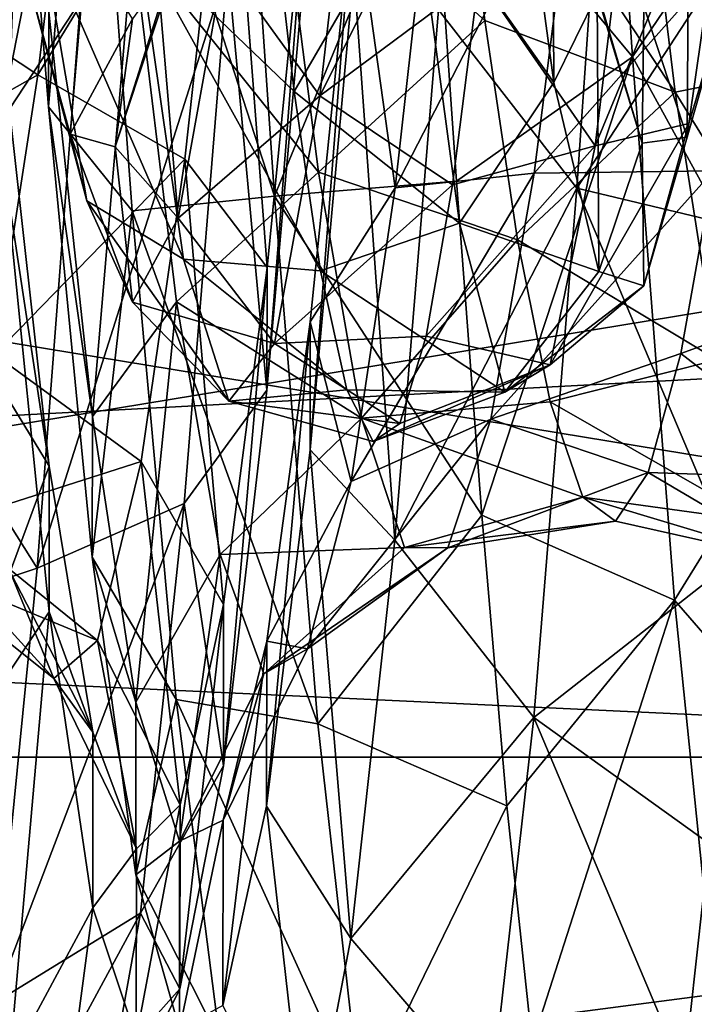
# Model space of a CAD drawing. Header units: metres. Extents: x -46 to 104, y -30 to 30.
# Tile 94 of 127: x 43.13 to 45.27, y -5.78 to -2.65. Entities that reach past the tile are written whole.
import ezdxf

# ---------------------------------------------------------------- set-up
doc = ezdxf.new("R2010")
doc.units = ezdxf.units.M
doc.layers.add('solid_122529', color=7, linetype='CONTINUOUS')

msp = doc.modelspace()

# ---------------------------------------------------------------- linework, layer by layer
at = {"layer": 'solid_122529'}
for points in [[(53.885139, -6.304641, 588.928162), (20.541, 8.649134, 585.423523), (20.541002, -8.649134, 585.423523)], [(53.885139, -6.304641, 588.928162), (53.885139, 6.304641, 588.928162), (20.541, 8.649134, 585.423523)], [(26.533504, -8.264537, 581.025818), (26.533504, 8.264537, 581.025818), (54.407833, 6.304637, 583.955566)], [(26.533504, -8.264537, 581.025818), (54.407833, 6.304637, 583.955566), (54.407833, -6.304637, 583.955566)], [(61.599998, -2.929007, 578.083191), (61.599998, 0, 578.5), (34.599998, -1.494306, 578.393127)], [(61.599998, 0, 557.5), (61.599998, -2.929008, 557.916809), (34.599998, -1.494306, 557.606873)], [(45.072437, -2.771144, 574.228577), (44.938461, -0.793931, 574.770813), (44.43343, -2.002421, 574.655273)], [(45.506794, -2.130942, 574.080688), (44.938461, -0.793931, 574.770813), (45.072437, -2.771144, 574.228577)], [(43.218147, -2.930181, 573.120117), (43.079681, -1.217002, 573.7724), (43.218632, -2.629503, 572.599121)], [(43.344933, -1.390564, 574.289001), (43.079681, -1.217002, 573.7724), (43.218147, -2.930181, 573.120117)], [(45.033428, -1.204608, 561.291382), (44.89624, -3.188415, 561.97583), (44.456532, -2.621709, 562.116821)], [(45.033428, -1.204608, 561.291382), (45.556648, -2.175518, 561.399292), (44.89624, -3.188415, 561.97583)], [(43.93594, -3.213472, 574.010803), (43.798756, -1.232531, 574.703552), (43.344933, -1.390564, 574.289001)], [(43.93594, -3.213472, 574.010803), (44.43343, -2.002421, 574.655273), (43.798756, -1.232531, 574.703552)], [(43.483883, -3.260016, 573.554993), (43.344933, -1.390564, 574.289001), (43.218147, -2.930181, 573.120117)], [(43.93594, -3.213472, 574.010803), (43.344933, -1.390564, 574.289001), (43.483883, -3.260016, 573.554993)], [(61.599998, -2.929008, 557.916809), (34.599998, -4.361857, 558.448853), (34.599998, -1.494306, 557.606873)], [(61.599998, -2.929007, 578.083191), (34.599998, -1.494306, 578.393127), (34.599998, -4.361857, 577.551147)], [(45.074001, -1.771531, 572.010254), (45.507679, -1.563756, 572.494812), (45.637932, -2.797286, 571.85022)], [(44.224007, -1.633409, 571.518921), (43.775246, -2.473192, 570.548096), (44.079578, -2.894935, 570.582703)], [(44.224007, -1.633409, 571.518921), (44.079578, -2.894935, 570.582703), (44.668545, -1.720807, 571.610901)], [(43.184059, -2.827808, 564.64978), (43.321899, -1.668603, 563.945862), (42.634884, -2.465308, 564.538086)], [(43.789188, -1.835221, 563.609009), (43.321899, -1.668603, 563.945862), (43.184059, -2.827808, 564.64978)], [(44.822887, -2.853174, 565.888733), (44.680031, -1.795652, 564.938354), (44.816685, -1.683322, 565.397949)], [(44.822887, -2.853174, 565.888733), (44.816685, -1.683322, 565.397949), (44.960041, -2.571925, 566.270996)], [(44.079578, -2.894935, 570.582703), (44.58474, -2.519264, 571.106995), (44.668545, -1.720807, 571.610901)], [(44.4995, -1.814628, 571.84314), (45.074001, -1.771531, 572.010254), (45.207859, -2.88288, 571.302917)], [(45.207859, -2.88288, 571.302917), (45.074001, -1.771531, 572.010254), (45.637932, -2.797286, 571.85022)], [(44.379559, -2.225803, 564.823608), (44.680031, -1.795652, 564.938354), (44.822887, -2.853174, 565.888733)], [(43.239761, -2.080939, 570.296509), (43.096405, -2.817104, 569.291565), (43.108101, -1.831152, 569.914185)], [(43.650543, -3.095959, 564.38562), (43.789188, -1.835221, 563.609009), (43.184059, -2.827808, 564.64978)], [(43.91235, -3.440016, 563.967163), (43.789188, -1.835221, 563.609009), (43.650543, -3.095959, 564.38562)], [(43.91235, -3.440016, 563.967163), (44.050766, -2.036534, 563.10614), (43.789188, -1.835221, 563.609009)], [(43.937794, -2.058661, 571.869202), (44.4995, -1.814628, 571.84314), (44.603329, -2.656128, 571.317749)], [(44.603329, -2.656128, 571.317749), (44.4995, -1.814628, 571.84314), (45.207859, -2.88288, 571.302917)], [(45.098457, -1.862128, 571.402405), (44.58474, -2.519264, 571.106995), (44.954678, -3.054289, 570.390625)], [(45.098457, -1.862128, 571.402405), (44.954678, -3.054289, 570.390625), (45.394314, -1.988214, 570.940247)], [(44.187763, -2.249169, 563.203369), (44.318554, -3.187587, 564.469299), (44.457447, -1.945713, 563.659424)], [(44.457447, -1.945713, 563.659424), (44.318554, -3.187587, 564.469299), (44.897476, -2.063299, 564.13324)], [(44.954678, -3.054289, 570.390625), (45.251457, -2.98264, 569.924011), (45.394314, -1.988214, 570.940247)], [(45.394314, -1.988214, 570.940247), (45.251457, -2.98264, 569.924011), (45.390114, -2.518068, 569.806519)], [(43.93594, -3.213472, 574.010803), (44.51366, -3.166404, 574.186768), (44.43343, -2.002421, 574.655273)], [(45.072437, -2.771144, 574.228577), (44.43343, -2.002421, 574.655273), (44.51366, -3.166404, 574.186768)], [(43.485199, -2.402272, 572.10553), (43.937794, -2.058661, 571.869202), (44.07489, -3.137574, 571.06012)], [(43.911713, -3.830074, 563.509216), (44.050766, -2.036534, 563.10614), (43.91235, -3.440016, 563.967163)], [(43.911713, -3.830074, 563.509216), (44.050117, -2.267357, 562.550659), (44.050766, -2.036534, 563.10614)], [(44.07489, -3.137574, 571.06012), (43.937794, -2.058661, 571.869202), (44.603329, -2.656128, 571.317749)], [(44.318554, -3.187587, 564.469299), (44.76038, -3.141241, 564.943604), (44.897476, -2.063299, 564.13324)], [(44.897476, -2.063299, 564.13324), (44.76038, -3.141241, 564.943604), (45.433945, -2.381693, 564.480042)], [(43.108612, -2.456623, 570.561829), (43.096405, -2.817104, 569.291565), (43.239761, -2.080939, 570.296509)], [(43.501854, -2.403712, 564.954834), (43.914299, -2.150017, 564.626953), (43.998104, -2.880757, 565.224915)], [(44.379559, -2.225803, 564.823608), (43.998104, -2.880757, 565.224915), (43.914299, -2.150017, 564.626953)], [(45.63715, -3.800204, 573.203308), (45.506794, -2.130942, 574.080688), (45.072437, -2.771144, 574.228577)], [(44.89624, -3.188415, 561.97583), (45.556648, -2.175518, 561.399292), (45.476421, -3.326872, 561.89801)], [(44.523338, -3.299179, 565.960632), (43.998104, -2.880757, 565.224915), (44.379559, -2.225803, 564.823608)], [(44.048943, -4.020167, 563.682617), (44.049316, -3.612826, 564.125244), (44.187763, -2.249169, 563.203369)], [(44.187408, -2.500777, 562.656982), (44.048943, -4.020167, 563.682617), (44.187763, -2.249169, 563.203369)], [(44.187763, -2.249169, 563.203369), (44.049316, -3.612826, 564.125244), (44.318554, -3.187587, 564.469299)], [(44.523338, -3.299179, 565.960632), (44.379559, -2.225803, 564.823608), (44.822887, -2.853174, 565.888733)], [(45.246758, -3.025982, 568.669006), (45.108391, -2.610084, 568.452454), (45.25127, -2.223008, 569.440674)], [(45.390114, -2.518068, 569.806519), (45.246758, -3.025982, 568.669006), (45.25127, -2.223008, 569.440674)], [(43.787376, -2.483651, 562.054626), (44.050117, -2.267357, 562.550659), (43.911713, -3.830074, 563.509216)], [(43.194614, -2.372973, 565.358276), (43.339771, -3.22903, 566.522522), (43.143944, -2.492222, 566.154846)], [(43.646286, -3.414212, 566.157715), (43.339771, -3.22903, 566.522522), (43.194614, -2.372973, 565.358276)], [(43.646286, -3.414212, 566.157715), (43.194614, -2.372973, 565.358276), (43.501854, -2.403712, 564.954834)], [(43.357079, -3.914189, 571.570068), (43.218632, -2.629503, 572.599121), (43.485199, -2.402272, 572.10553)], [(43.357079, -3.914189, 571.570068), (43.485199, -2.402272, 572.10553), (43.624088, -3.549606, 571.166504)], [(43.624088, -3.549606, 571.166504), (43.485199, -2.402272, 572.10553), (44.07489, -3.137574, 571.06012)], [(43.501854, -2.403712, 564.954834), (43.998104, -2.880757, 565.224915), (44.081909, -3.450983, 565.977478)], [(43.646286, -3.414212, 566.157715), (43.501854, -2.403712, 564.954834), (44.081909, -3.450983, 565.977478)], [(44.76038, -3.141241, 564.943604), (45.330116, -3.132823, 565.128052), (45.433945, -2.381693, 564.480042)], [(43.338978, -2.410768, 566.898132), (43.143944, -2.492222, 566.154846), (43.286797, -3.016427, 567.280945)], [(43.484142, -2.650171, 567.949951), (43.338978, -2.410768, 566.898132), (43.286797, -3.016427, 567.280945)], [(43.184059, -2.827808, 564.64978), (42.634884, -2.465308, 564.538086), (42.53191, -3.195318, 565.197754)], [(42.669209, -3.582029, 562.044189), (42.749298, -2.454851, 561.497986), (43.319286, -2.592958, 561.69519)], [(43.629303, -2.450654, 569.010071), (43.429649, -3.056604, 568.522522), (43.572506, -2.606308, 569.680176)], [(43.629303, -2.450654, 569.010071), (43.484142, -2.650171, 567.949951), (43.429649, -3.056604, 568.522522)], [(43.339771, -3.22903, 566.522522), (43.286797, -3.016427, 567.280945), (43.143944, -2.492222, 566.154846)], [(43.181488, -4.395332, 562.78894), (43.787376, -2.483651, 562.054626), (43.648758, -4.190451, 563.10553)], [(43.181488, -4.395332, 562.78894), (43.319286, -2.592958, 561.69519), (43.787376, -2.483651, 562.054626)], [(43.630089, -3.283663, 569.351685), (43.775246, -2.473192, 570.548096), (43.572506, -2.606308, 569.680176)], [(44.079578, -2.894935, 570.582703), (43.775246, -2.473192, 570.548096), (43.630089, -3.283663, 569.351685)], [(43.648758, -4.190451, 563.10553), (43.787376, -2.483651, 562.054626), (43.911713, -3.830074, 563.509216)], [(44.317581, -4.306314, 563.210327), (44.048943, -4.020167, 563.682617), (44.187408, -2.500777, 562.656982)], [(44.456532, -2.621709, 562.116821), (44.317581, -4.306314, 563.210327), (44.187408, -2.500777, 562.656982)], [(44.079578, -2.894935, 570.582703), (44.500935, -3.177351, 570.429932), (44.58474, -2.519264, 571.106995)], [(44.954678, -3.054289, 570.390625), (44.58474, -2.519264, 571.106995), (44.500935, -3.177351, 570.429932)], [(45.251457, -2.98264, 569.924011), (45.246758, -3.025982, 568.669006), (45.390114, -2.518068, 569.806519)], [(42.669209, -3.582029, 562.044189), (43.319286, -2.592958, 561.69519), (43.181488, -4.395332, 562.78894)], [(44.965744, -3.452847, 567.177917), (44.822887, -2.853174, 565.888733), (44.960041, -2.571925, 566.270996)], [(45.103397, -3.044956, 567.423462), (44.960041, -2.571925, 566.270996), (44.965515, -2.578197, 567.391602)], [(44.965744, -3.452847, 567.177917), (44.960041, -2.571925, 566.270996), (45.103397, -3.044956, 567.423462)], [(45.103397, -3.044956, 567.423462), (44.965515, -2.578197, 567.391602), (45.108391, -2.610084, 568.452454)], [(51.099998, -2.626309, 576.083923), (51.099998, -4.995677, 574.876892), (36.700001, -2.626644, 576.083984)], [(36.700001, -4.996175, 561.123352), (51.099998, -4.995677, 561.123108), (51.099998, -2.626309, 559.916077)], [(36.700001, -2.626644, 559.916016), (36.700001, -4.996175, 561.123352), (51.099998, -2.626309, 559.916077)], [(51.099998, -4.995677, 574.876892), (36.700001, -4.996175, 574.876648), (36.700001, -2.626644, 576.083984)], [(43.630089, -3.283663, 569.351685), (43.572506, -2.606308, 569.680176), (43.429649, -3.056604, 568.522522)], [(44.89624, -3.188415, 561.97583), (44.317581, -4.306314, 563.210327), (44.456532, -2.621709, 562.116821)], [(45.246758, -3.025982, 568.669006), (45.103397, -3.044956, 567.423462), (45.108391, -2.610084, 568.452454)], [(43.218147, -2.930181, 573.120117), (43.218632, -2.629503, 572.599121), (43.357079, -3.914189, 571.570068)], [(43.484142, -2.650171, 567.949951), (43.286797, -3.016427, 567.280945), (43.429649, -3.056604, 568.522522)], [(44.07489, -3.137574, 571.06012), (44.603329, -2.656128, 571.317749), (44.707157, -3.352908, 570.611633)], [(44.707157, -3.352908, 570.611633), (44.603329, -2.656128, 571.317749), (45.207859, -2.88288, 571.302917)], [(45.072437, -2.771144, 574.228577), (44.51366, -3.166404, 574.186768), (44.593891, -4.227184, 573.516663)], [(45.206413, -4.497719, 573.122986), (45.072437, -2.771144, 574.228577), (44.593891, -4.227184, 573.516663)], [(45.63715, -3.800204, 573.203308), (45.072437, -2.771144, 574.228577), (45.206413, -4.497719, 573.122986)], [(45.207859, -2.88288, 571.302917), (45.637932, -2.797286, 571.85022), (45.768188, -3.791566, 570.876282)], [(43.046223, -3.716405, 565.674316), (43.184059, -2.827808, 564.64978), (42.53191, -3.195318, 565.197754)], [(43.08186, -2.833677, 572.479736), (43.220276, -4.071609, 571.394043), (42.957329, -3.641415, 571.064148)], [(43.650543, -3.095959, 564.38562), (43.184059, -2.827808, 564.64978), (43.046223, -3.716405, 565.674316)], [(43.081268, -3.156086, 572.987549), (43.220276, -4.071609, 571.394043), (43.08186, -2.833677, 572.479736)], [(44.523338, -3.299179, 565.960632), (44.822887, -2.853174, 565.888733), (44.965744, -3.452847, 567.177917)], [(44.079578, -2.894935, 570.582703), (43.630089, -3.283663, 569.351685), (43.935146, -3.681759, 569.222961)], [(44.079578, -2.894935, 570.582703), (43.935146, -3.681759, 569.222961), (44.500935, -3.177351, 570.429932)], [(44.523338, -3.299179, 565.960632), (44.081909, -3.450983, 565.977478), (43.998104, -2.880757, 565.224915)], [(44.707157, -3.352908, 570.611633), (45.207859, -2.88288, 571.302917), (45.341717, -3.733937, 570.297424)], [(45.341717, -3.733937, 570.297424), (45.207859, -2.88288, 571.302917), (45.768188, -3.791566, 570.876282)], [(61.599998, -5.625468, 576.865906), (61.599998, -2.929007, 578.083191), (34.599998, -4.361857, 577.551147)], [(61.599998, -2.929008, 557.916809), (61.599998, -5.625469, 559.134094), (34.599998, -4.361857, 558.448853)], [(43.356613, -4.360421, 571.97345), (43.218147, -2.930181, 573.120117), (43.357079, -3.914189, 571.570068)], [(43.483883, -3.260016, 573.554993), (43.218147, -2.930181, 573.120117), (43.356613, -4.360421, 571.97345)], [(44.810898, -3.750061, 568.990295), (45.108601, -3.498441, 568.59906), (45.251457, -2.98264, 569.924011)], [(44.954678, -3.054289, 570.390625), (44.810898, -3.750061, 568.990295), (45.251457, -2.98264, 569.924011)], [(45.251457, -2.98264, 569.924011), (45.108601, -3.498441, 568.59906), (45.246758, -3.025982, 568.669006)], [(43.484928, -3.55033, 567.931458), (43.429649, -3.056604, 568.522522), (43.286797, -3.016427, 567.280945)], [(43.339771, -3.22903, 566.522522), (43.484928, -3.55033, 567.931458), (43.286797, -3.016427, 567.280945)], [(45.108601, -3.498441, 568.59906), (45.103397, -3.044956, 567.423462), (45.246758, -3.025982, 568.669006)], [(43.484928, -3.55033, 567.931458), (43.630089, -3.283663, 569.351685), (43.429649, -3.056604, 568.522522)], [(44.954678, -3.054289, 570.390625), (44.500935, -3.177351, 570.429932), (44.41713, -3.658399, 569.617432)], [(44.954678, -3.054289, 570.390625), (44.41713, -3.658399, 569.617432), (44.810898, -3.750061, 568.990295)], [(45.108601, -3.498441, 568.59906), (44.965744, -3.452847, 567.177917), (45.103397, -3.044956, 567.423462)], [(43.511902, -4.056989, 565.512085), (43.650543, -3.095959, 564.38562), (43.046223, -3.716405, 565.674316)], [(43.773933, -4.51157, 565.217285), (43.650543, -3.095959, 564.38562), (43.511902, -4.056989, 565.512085)], [(43.773933, -4.51157, 565.217285), (43.91235, -3.440016, 563.967163), (43.650543, -3.095959, 564.38562)], [(42.955669, -4.932246, 572.145935), (43.219673, -4.534225, 571.778503), (43.081268, -3.156086, 572.987549)], [(43.081268, -3.156086, 572.987549), (43.219673, -4.534225, 571.778503), (43.220276, -4.071609, 571.394043)], [(43.624088, -3.549606, 571.166504), (44.07489, -3.137574, 571.06012), (44.211987, -3.919431, 569.961365)], [(44.211987, -3.919431, 569.961365), (44.07489, -3.137574, 571.06012), (44.707157, -3.352908, 570.611633)], [(44.179661, -4.119783, 565.622253), (44.62328, -3.92178, 566.043335), (44.76038, -3.141241, 564.943604)], [(44.318554, -3.187587, 564.469299), (44.179661, -4.119783, 565.622253), (44.76038, -3.141241, 564.943604)], [(44.62328, -3.92178, 566.043335), (45.226292, -3.713261, 565.932617), (45.330116, -3.132823, 565.128052)], [(44.76038, -3.141241, 564.943604), (44.62328, -3.92178, 566.043335), (45.330116, -3.132823, 565.128052)], [(45.330116, -3.132823, 565.128052), (45.226292, -3.713261, 565.932617), (45.877151, -3.47702, 565.329651)], [(43.935146, -3.681759, 569.222961), (44.41713, -3.658399, 569.617432), (44.500935, -3.177351, 570.429932)], [(43.93594, -3.213472, 574.010803), (44.593891, -4.227184, 573.516663), (44.51366, -3.166404, 574.186768)], [(44.049316, -3.612826, 564.125244), (44.179661, -4.119783, 565.622253), (44.318554, -3.187587, 564.469299)], [(44.89624, -3.188415, 561.97583), (44.759056, -4.869969, 563.231384), (44.317581, -4.306314, 563.210327)], [(44.89624, -3.188415, 561.97583), (45.396191, -4.369791, 562.595581), (44.759056, -4.869969, 563.231384)], [(44.89624, -3.188415, 561.97583), (45.476421, -3.326872, 561.89801), (45.396191, -4.369791, 562.595581)], [(44.073128, -4.889783, 572.748291), (43.93594, -3.213472, 574.010803), (43.483883, -3.260016, 573.554993)], [(44.073128, -4.889783, 572.748291), (44.593891, -4.227184, 573.516663), (43.93594, -3.213472, 574.010803)], [(43.790714, -3.864859, 567.662659), (43.484928, -3.55033, 567.931458), (43.339771, -3.22903, 566.522522)], [(43.790714, -3.864859, 567.662659), (43.339771, -3.22903, 566.522522), (43.646286, -3.414212, 566.157715)], [(43.622833, -4.812492, 572.280823), (43.483883, -3.260016, 573.554993), (43.356613, -4.360421, 571.97345)], [(44.073128, -4.889783, 572.748291), (43.483883, -3.260016, 573.554993), (43.622833, -4.812492, 572.280823)], [(43.935146, -3.681759, 569.222961), (43.630089, -3.283663, 569.351685), (43.484928, -3.55033, 567.931458)], [(44.667118, -3.836367, 567.429077), (44.081909, -3.450983, 565.977478), (44.523338, -3.299179, 565.960632)], [(44.667118, -3.836367, 567.429077), (44.523338, -3.299179, 565.960632), (44.965744, -3.452847, 567.177917)], [(44.211987, -3.919431, 569.961365), (44.707157, -3.352908, 570.611633), (44.810982, -3.867004, 569.763184)], [(44.810982, -3.867004, 569.763184), (44.707157, -3.352908, 570.611633), (45.341717, -3.733937, 570.297424)], [(43.646286, -3.414212, 566.157715), (44.081909, -3.450983, 565.977478), (44.165714, -3.828924, 566.842712)], [(43.790714, -3.864859, 567.662659), (43.646286, -3.414212, 566.157715), (44.165714, -3.828924, 566.842712)], [(43.773304, -5.023268, 564.901123), (43.91235, -3.440016, 563.967163), (43.773933, -4.51157, 565.217285)], [(43.773304, -5.023268, 564.901123), (43.911713, -3.830074, 563.509216), (43.91235, -3.440016, 563.967163)], [(44.667118, -3.836367, 567.429077), (44.165714, -3.828924, 566.842712), (44.081909, -3.450983, 565.977478)], [(44.667118, -3.836367, 567.429077), (44.965744, -3.452847, 567.177917), (45.108601, -3.498441, 568.59906)], [(44.810898, -3.750061, 568.990295), (44.667118, -3.836367, 567.429077), (45.108601, -3.498441, 568.59906)], [(45.226292, -3.713261, 565.932617), (45.74329, -4.113328, 566.483154), (45.877151, -3.47702, 565.329651)], [(43.495525, -4.82102, 570.196411), (43.357079, -3.914189, 571.570068), (43.624088, -3.549606, 571.166504)], [(43.935146, -3.681759, 569.222961), (43.484928, -3.55033, 567.931458), (43.790714, -3.864859, 567.662659)], [(43.495525, -4.82102, 570.196411), (43.624088, -3.549606, 571.166504), (43.762981, -4.35209, 569.9198)], [(43.762981, -4.35209, 569.9198), (43.624088, -3.549606, 571.166504), (44.211987, -3.919431, 569.961365)], [(42.589119, -4.592862, 562.783875), (42.669209, -3.582029, 562.044189), (43.181488, -4.395332, 562.78894)], [(43.910477, -5.15137, 565.125122), (43.91087, -4.627721, 565.421143), (44.049316, -3.612826, 564.125244)], [(44.048943, -4.020167, 563.682617), (43.910477, -5.15137, 565.125122), (44.049316, -3.612826, 564.125244)], [(44.049316, -3.612826, 564.125244), (43.91087, -4.627721, 565.421143), (44.179661, -4.119783, 565.622253)], [(43.220276, -4.071609, 571.394043), (43.09597, -4.406921, 569.796631), (42.957329, -3.641415, 571.064148)], [(43.935146, -3.681759, 569.222961), (44.333324, -3.935604, 568.714844), (44.41713, -3.658399, 569.617432)], [(44.810898, -3.750061, 568.990295), (44.41713, -3.658399, 569.617432), (44.333324, -3.935604, 568.714844)], [(43.935146, -3.681759, 569.222961), (43.790714, -3.864859, 567.662659), (44.333324, -3.935604, 568.714844)], [(43.511902, -4.056989, 565.512085), (43.046223, -3.716405, 565.674316), (42.908382, -4.249359, 566.921448)], [(44.62328, -3.92178, 566.043335), (45.122463, -4.091381, 566.849731), (45.226292, -3.713261, 565.932617)], [(45.226292, -3.713261, 565.932617), (45.122463, -4.091381, 566.849731), (45.74329, -4.113328, 566.483154)], [(44.810898, -3.750061, 568.990295), (44.333324, -3.935604, 568.714844), (44.249519, -3.993522, 567.772461)], [(44.810898, -3.750061, 568.990295), (44.249519, -3.993522, 567.772461), (44.667118, -3.836367, 567.429077)], [(44.810982, -3.867004, 569.763184), (45.341717, -3.733937, 570.297424), (45.475574, -4.24786, 569.084412)], [(45.767506, -5.143938, 571.880188), (45.63715, -3.800204, 573.203308), (45.206413, -4.497719, 573.122986)], [(43.648758, -4.190451, 563.10553), (43.911713, -3.830074, 563.509216), (43.773304, -5.023268, 564.901123)], [(43.790714, -3.864859, 567.662659), (44.165714, -3.828924, 566.842712), (44.249519, -3.993522, 567.772461)], [(44.667118, -3.836367, 567.429077), (44.249519, -3.993522, 567.772461), (44.165714, -3.828924, 566.842712)], [(43.790714, -3.864859, 567.662659), (44.249519, -3.993522, 567.772461), (44.333324, -3.935604, 568.714844)], [(44.211987, -3.919431, 569.961365), (44.810982, -3.867004, 569.763184), (44.91481, -4.170405, 568.818665)], [(44.91481, -4.170405, 568.818665), (44.810982, -3.867004, 569.763184), (45.475574, -4.24786, 569.084412)], [(43.356613, -4.360421, 571.97345), (43.357079, -3.914189, 571.570068), (43.495525, -4.82102, 570.196411)], [(43.762981, -4.35209, 569.9198), (44.211987, -3.919431, 569.961365), (44.349087, -4.33021, 568.67688)], [(44.040768, -4.651734, 567.006165), (44.486183, -4.331018, 567.328308), (44.62328, -3.92178, 566.043335)], [(44.179661, -4.119783, 565.622253), (44.040768, -4.651734, 567.006165), (44.62328, -3.92178, 566.043335)], [(44.349087, -4.33021, 568.67688), (44.211987, -3.919431, 569.961365), (44.91481, -4.170405, 568.818665)], [(44.62328, -3.92178, 566.043335), (44.486183, -4.331018, 567.328308), (45.122463, -4.091381, 566.849731)], [(44.178631, -5.57221, 564.769531), (43.910477, -5.15137, 565.125122), (44.048943, -4.020167, 563.682617)], [(44.317581, -4.306314, 563.210327), (44.178631, -5.57221, 564.769531), (44.048943, -4.020167, 563.682617)], [(43.373257, -4.625278, 566.879395), (43.511902, -4.056989, 565.512085), (42.908382, -4.249359, 566.921448)], [(43.635521, -5.147803, 566.735962), (43.511902, -4.056989, 565.512085), (43.373257, -4.625278, 566.879395)], [(43.635521, -5.147803, 566.735962), (43.773933, -4.51157, 565.217285), (43.511902, -4.056989, 565.512085)], [(43.234615, -4.745811, 568.355225), (42.770542, -4.375669, 568.271729), (42.632706, -4.083248, 569.596069)], [(43.09597, -4.406921, 569.796631), (43.234615, -4.745811, 568.355225), (42.632706, -4.083248, 569.596069)], [(43.220276, -4.071609, 571.394043), (43.358688, -4.916671, 569.980896), (43.09597, -4.406921, 569.796631)], [(43.219673, -4.534225, 571.778503), (43.358688, -4.916671, 569.980896), (43.220276, -4.071609, 571.394043)], [(44.486183, -4.331018, 567.328308), (45.018635, -4.246581, 567.82959), (45.122463, -4.091381, 566.849731)], [(45.122463, -4.091381, 566.849731), (45.018635, -4.246581, 567.82959), (45.609432, -4.378249, 567.77356)], [(45.122463, -4.091381, 566.849731), (45.609432, -4.378249, 567.77356), (45.74329, -4.113328, 566.483154)], [(43.91087, -4.627721, 565.421143), (44.040768, -4.651734, 567.006165), (44.179661, -4.119783, 565.622253)], [(43.043686, -5.777332, 564.381042), (43.648758, -4.190451, 563.10553), (43.510139, -5.491739, 564.630005)], [(43.043686, -5.777332, 564.381042), (43.181488, -4.395332, 562.78894), (43.648758, -4.190451, 563.10553)], [(43.510139, -5.491739, 564.630005), (43.648758, -4.190451, 563.10553), (43.773304, -5.023268, 564.901123)], [(44.349087, -4.33021, 568.67688), (44.91481, -4.170405, 568.818665), (45.018635, -4.246581, 567.82959)], [(44.91481, -4.170405, 568.818665), (45.475574, -4.24786, 569.084412), (45.609432, -4.378249, 567.77356)], [(45.018635, -4.246581, 567.82959), (44.91481, -4.170405, 568.818665), (45.609432, -4.378249, 567.77356)], [(43.373257, -4.625278, 566.879395), (42.908382, -4.249359, 566.921448), (42.770542, -4.375669, 568.271729)], [(44.073128, -4.889783, 572.748291), (44.674118, -5.150185, 572.666687), (44.593891, -4.227184, 573.516663)], [(44.486183, -4.331018, 567.328308), (44.349087, -4.33021, 568.67688), (45.018635, -4.246581, 567.82959)], [(45.206413, -4.497719, 573.122986), (44.593891, -4.227184, 573.516663), (44.674118, -5.150185, 572.666687)], [(44.759056, -4.869969, 563.231384), (44.178631, -5.57221, 564.769531), (44.317581, -4.306314, 563.210327)], [(43.901875, -4.731761, 568.486633), (43.762981, -4.35209, 569.9198), (44.349087, -4.33021, 568.67688)], [(43.901875, -4.731761, 568.486633), (44.349087, -4.33021, 568.67688), (44.486183, -4.331018, 567.328308)], [(44.040768, -4.651734, 567.006165), (43.901875, -4.731761, 568.486633), (44.486183, -4.331018, 567.328308)], [(61.599998, -5.625469, 559.134094), (34.599998, -6.876038, 560.064636), (34.599998, -4.361857, 558.448853)], [(61.599998, -5.625468, 576.865906), (34.599998, -4.361857, 577.551147), (34.599998, -6.876038, 575.935364)], [(43.234615, -4.745811, 568.355225), (43.373257, -4.625278, 566.879395), (42.770542, -4.375669, 568.271729)], [(43.495079, -5.369618, 570.443115), (43.356613, -4.360421, 571.97345), (43.495525, -4.82102, 570.196411)], [(43.622833, -4.812492, 572.280823), (43.356613, -4.360421, 571.97345), (43.495079, -5.369618, 570.443115)], [(43.633976, -5.262455, 568.610657), (43.495525, -4.82102, 570.196411), (43.762981, -4.35209, 569.9198)], [(43.633976, -5.262455, 568.610657), (43.762981, -4.35209, 569.9198), (43.901875, -4.731761, 568.486633)], [(44.759056, -4.869969, 563.231384), (45.396191, -4.369791, 562.595581), (45.31596, -5.270284, 563.46936)], [(42.589119, -4.592862, 562.783875), (43.181488, -4.395332, 562.78894), (43.043686, -5.777332, 564.381042)], [(43.358688, -4.916671, 569.980896), (43.234615, -4.745811, 568.355225), (43.09597, -4.406921, 569.796631)], [(45.206413, -4.497719, 573.122986), (44.674118, -5.150185, 572.666687), (44.754349, -5.905324, 571.664673)], [(45.340389, -5.817494, 571.554016), (45.206413, -4.497719, 573.122986), (44.754349, -5.905324, 571.664673)], [(45.767506, -5.143938, 571.880188), (45.206413, -4.497719, 573.122986), (45.340389, -5.817494, 571.554016)], [(42.955669, -4.932246, 572.145935), (43.094288, -5.967619, 570.429688), (43.219673, -4.534225, 571.778503)], [(43.094288, -5.967619, 570.429688), (43.358082, -5.474904, 570.204956), (43.219673, -4.534225, 571.778503)], [(43.219673, -4.534225, 571.778503), (43.358082, -5.474904, 570.204956), (43.358688, -4.916671, 569.980896)], [(43.634895, -5.731819, 566.59198), (43.773933, -4.51157, 565.217285), (43.635521, -5.147803, 566.735962)], [(43.634895, -5.731819, 566.59198), (43.773304, -5.023268, 564.901123), (43.773933, -4.51157, 565.217285)], [(43.497105, -5.287324, 568.376587), (43.373257, -4.625278, 566.879395), (43.234615, -4.745811, 568.355225)], [(43.497105, -5.287324, 568.376587), (43.635521, -5.147803, 566.735962), (43.373257, -4.625278, 566.879395)], [(43.772011, -5.785155, 566.845215), (43.772423, -5.195879, 566.966003), (43.91087, -4.627721, 565.421143)], [(43.910477, -5.15137, 565.125122), (43.772011, -5.785155, 566.845215), (43.91087, -4.627721, 565.421143)], [(43.91087, -4.627721, 565.421143), (43.772423, -5.195879, 566.966003), (44.040768, -4.651734, 567.006165)], [(43.772423, -5.195879, 566.966003), (43.901875, -4.731761, 568.486633), (44.040768, -4.651734, 567.006165)], [(43.358688, -4.916671, 569.980896), (43.497105, -5.287324, 568.376587), (43.234615, -4.745811, 568.355225)], [(43.772423, -5.195879, 566.966003), (43.633976, -5.262455, 568.610657), (43.901875, -4.731761, 568.486633)], [(43.76178, -5.897043, 570.590393), (43.622833, -4.812492, 572.280823), (43.495079, -5.369618, 570.443115)], [(44.210312, -6.102555, 571.035645), (43.622833, -4.812492, 572.280823), (43.76178, -5.897043, 570.590393)], [(44.210312, -6.102555, 571.035645), (44.073128, -4.889783, 572.748291), (43.622833, -4.812492, 572.280823)], [(43.495079, -5.369618, 570.443115), (43.495525, -4.82102, 570.196411), (43.633976, -5.262455, 568.610657)], [(44.759056, -4.869969, 563.231384), (44.621868, -6.089862, 564.938965), (44.178631, -5.57221, 564.769531)], [(44.759056, -4.869969, 563.231384), (45.235729, -5.999001, 564.490784), (44.621868, -6.089862, 564.938965)], [(44.759056, -4.869969, 563.231384), (45.31596, -5.270284, 563.46936), (45.235729, -5.999001, 564.490784)], [(44.210312, -6.102555, 571.035645), (44.674118, -5.150185, 572.666687), (44.073128, -4.889783, 572.748291)], [(43.358082, -5.474904, 570.204956), (43.497105, -5.287324, 568.376587), (43.358688, -4.916671, 569.980896)], [(51.099998, -4.995677, 574.876892), (51.099998, -6.876234, 572.996643), (36.700001, -4.996175, 574.876648)], [(36.700001, -6.876645, 563.003845), (51.099998, -6.876234, 563.003357), (51.099998, -4.995677, 561.123108)], [(36.700001, -4.996175, 561.123352), (36.700001, -6.876645, 563.003845), (51.099998, -4.995677, 561.123108)], [(51.099998, -6.876234, 572.996643), (36.700001, -6.876645, 572.996155), (36.700001, -4.996175, 574.876648)], [(43.510139, -5.491739, 564.630005), (43.773304, -5.023268, 564.901123), (43.634895, -5.731819, 566.59198)], [(43.49649, -5.887367, 568.41864), (43.635521, -5.147803, 566.735962), (43.497105, -5.287324, 568.376587)], [(43.49649, -5.887367, 568.41864), (43.634895, -5.731819, 566.59198), (43.635521, -5.147803, 566.735962)], [(44.03968, -6.296313, 566.642883), (43.772011, -5.785155, 566.845215), (43.910477, -5.15137, 565.125122)], [(44.178631, -5.57221, 564.769531), (44.03968, -6.296313, 566.642883), (43.910477, -5.15137, 565.125122)], [(44.210312, -6.102555, 571.035645), (44.754349, -5.905324, 571.664673), (44.674118, -5.150185, 572.666687)], [(43.633545, -5.860323, 568.676819), (43.633976, -5.262455, 568.610657), (43.772423, -5.195879, 566.966003)], [(43.772011, -5.785155, 566.845215), (43.633545, -5.860323, 568.676819), (43.772423, -5.195879, 566.966003)], [(43.633545, -5.860323, 568.676819), (43.495079, -5.369618, 570.443115), (43.633976, -5.262455, 568.610657)], [(45.876289, -5.389137, 563.82489), (45.235729, -5.999001, 564.490784), (45.31596, -5.270284, 563.46936)], [(43.358082, -5.474904, 570.204956), (43.49649, -5.887367, 568.41864), (43.497105, -5.287324, 568.376587)], [(43.76178, -5.897043, 570.590393), (43.495079, -5.369618, 570.443115), (43.633545, -5.860323, 568.676819)], [(45.876289, -5.389137, 563.82489), (45.742313, -6.386777, 565.616028), (45.235729, -5.999001, 564.490784)], [(42.905888, -6.606785, 566.319336), (43.510139, -5.491739, 564.630005), (43.371525, -6.261589, 566.480652)], [(42.905888, -6.606785, 566.319336), (43.043686, -5.777332, 564.381042), (43.510139, -5.491739, 564.630005)], [(43.094288, -5.967619, 570.429688), (43.232906, -6.425503, 568.478333), (43.358082, -5.474904, 570.204956)], [(43.232906, -6.425503, 568.478333), (43.49649, -5.887367, 568.41864), (43.358082, -5.474904, 570.204956)], [(43.371525, -6.261589, 566.480652), (43.510139, -5.491739, 564.630005), (43.634895, -5.731819, 566.59198)], [(44.621868, -6.089862, 564.938965), (44.03968, -6.296313, 566.642883), (44.178631, -5.57221, 564.769531)], [(61.599998, -7.875339, 574.944702), (61.599998, -5.625468, 576.865906), (34.599998, -6.876038, 575.935364)], [(61.599998, -5.625469, 559.134094), (61.599998, -7.875339, 561.055298), (34.599998, -6.876038, 560.064636)], [(43.371525, -6.261589, 566.480652), (43.634895, -5.731819, 566.59198), (43.49649, -5.887367, 568.41864)]]:
    msp.add_3dface(points, dxfattribs=at)

doc.saveas('drawing.dxf')
